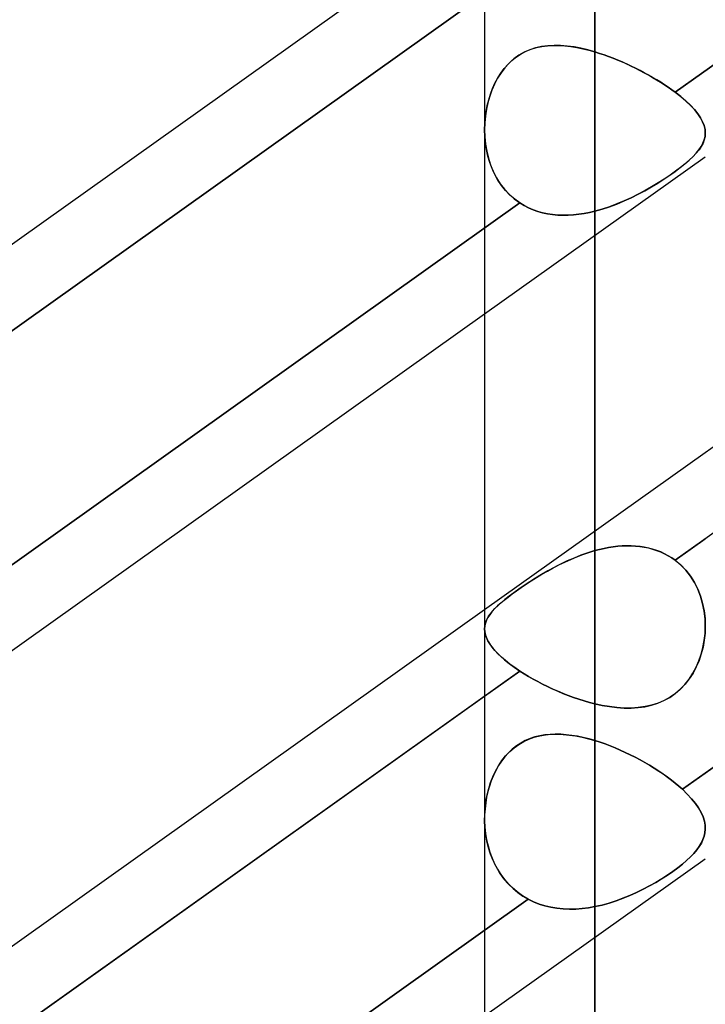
# Model space of a CAD drawing. Header units: millimetres. Extents: x -120 to 100, y -270 to 270.
# Tile 30 of 79: x -43.74 to -37.48, y -74.35 to -65.35. Entities that reach past the tile are written whole.
import ezdxf

# ---------------------------------------------------------------- set-up
doc = ezdxf.new("R2010")
doc.units = ezdxf.units.MM
doc.layers.add('MAIN-1', color=7, linetype='Continuous')
doc.layers.add('MAIN-2', color=7, linetype='Continuous')

msp = doc.modelspace()

# ---------------------------------------------------------------- linework, layer by layer
at = {"layer": 'MAIN-1'}
for p, q in [((-38.4888, 0), (-38.4888, -146.0908)), ((-39.4963, 0), (-39.4963, -145.38)), ((-29.4963, -63.6203), (-37.4813, -69.3089)), ((-39.4963, -64.3327), (-47.4813, -70.0213)), ((-47.4813, -70.8082), (-39.4963, -65.1196)), ((-39.4963, -68.0438), (-46.9775, -73.3735)), ((-39.4963, -70.7444), (-46.9775, -76.0741)), ((-46.9775, -76.861), (-39.4963, -71.5313))]:
    msp.add_line(p, q, dxfattribs=at)
at = {"layer": 'MAIN-2'}
for p, q in [((-38.4888, 0), (-38.4888, -144.7098)), ((-38.4888, -146.0908), (-38.4888, 0)), ((-38.4888, -144.7098), (-38.4888, 0)), ((-29.172, -59.9018), (-37.7557, -66.0169)), ((-37.7557, -66.0169), (-29.172, -59.9018)), ((-29.172, -64.1762), (-37.7557, -70.2913)), ((-39.099, -64.8366), (-47.6983, -70.9629)), ((-39.084, -65.6288), (-39.135, -65.6514)), ((-39.1175, -65.6429), (-39.0708, -65.624)), ((-39.031, -65.6116), (-39.084, -65.6288)), ((-39.0708, -65.624), (-39.0225, -65.6094)), ((-38.9763, -65.5994), (-39.031, -65.6116)), ((-39.0225, -65.6094), (-38.9728, -65.5988)), ((-38.92, -65.592), (-38.9763, -65.5994)), ((-38.9728, -65.5988), (-38.9219, -65.5921)), ((-38.9219, -65.5921), (-38.8698, -65.5891)), ((-38.8621, -65.5889), (-38.92, -65.592)), ((-38.8698, -65.5891), (-38.8169, -65.5893)), ((-38.8026, -65.59), (-38.8621, -65.5889)), ((-38.8169, -65.5893), (-38.7633, -65.5928)), ((-38.7419, -65.5949), (-38.8026, -65.59)), ((-38.7633, -65.5928), (-38.7091, -65.599)), ((-38.6799, -65.6035), (-38.7419, -65.5949)), ((-38.7091, -65.599), (-38.6544, -65.608)), ((-38.6169, -65.6155), (-38.6799, -65.6035)), ((-38.6544, -65.608), (-38.5995, -65.6193)), ((-38.5531, -65.6306), (-38.6169, -65.6155)), ((-38.5995, -65.6193), (-38.5443, -65.6329)), ((-38.4888, -65.6486), (-38.5531, -65.6306)), ((-38.5443, -65.6329), (-38.4888, -65.6486)), ((-39.2819, -65.7605), (-39.2449, -65.7253)), ((-39.2296, -65.7126), (-39.2719, -65.7504)), ((-39.2449, -65.7253), (-39.2052, -65.6939)), ((-39.1839, -65.6794), (-39.2296, -65.7126)), ((-39.2052, -65.6939), (-39.1626, -65.6663)), ((-39.135, -65.6514), (-39.1839, -65.6794)), ((-39.1626, -65.6663), (-39.1175, -65.6429)), ((-38.4888, -70.203), (-38.4888, -65.6486)), ((-38.4888, -65.6486), (-38.4888, -70.203)), ((-38.4888, -65.6486), (-38.4472, -65.6615)), ((-38.4471, -65.6615), (-38.4888, -65.6486)), ((-38.4472, -65.6615), (-38.4056, -65.6754)), ((-38.4054, -65.6755), (-38.4471, -65.6615)), ((-38.4056, -65.6754), (-38.3639, -65.6904)), ((-38.3638, -65.6905), (-38.4054, -65.6755)), ((-38.3639, -65.6904), (-38.3224, -65.7062)), ((-38.3222, -65.7064), (-38.3638, -65.6905)), ((-38.3224, -65.7062), (-38.2809, -65.723)), ((-38.2807, -65.7231), (-38.3222, -65.7064)), ((-38.2809, -65.723), (-38.2397, -65.7405)), ((-38.2394, -65.7406), (-38.2807, -65.7231)), ((-39.3475, -65.8414), (-39.3161, -65.7993)), ((-39.3106, -65.7926), (-39.3459, -65.839)), ((-39.3161, -65.7993), (-39.2819, -65.7605)), ((-39.2719, -65.7504), (-39.3106, -65.7926)), ((-38.2397, -65.7405), (-38.1986, -65.7588)), ((-38.1983, -65.7589), (-38.2394, -65.7406)), ((-38.1986, -65.7588), (-38.1579, -65.7778)), ((-38.1575, -65.7779), (-38.1983, -65.7589)), ((-38.1579, -65.7778), (-38.1176, -65.7973)), ((-38.1172, -65.7975), (-38.1575, -65.7779)), ((-38.1176, -65.7973), (-38.0778, -65.8175)), ((-38.0774, -65.8177), (-38.1172, -65.7975)), ((-38.0778, -65.8175), (-38.0387, -65.8382)), ((-38.0382, -65.8384), (-38.0774, -65.8177)), ((-39.3775, -65.889), (-39.4053, -65.9419)), ((-39.4013, -65.9337), (-39.376, -65.8864)), ((-39.3459, -65.839), (-39.3775, -65.889)), ((-39.376, -65.8864), (-39.3475, -65.8414)), ((-38.0387, -65.8382), (-38.0002, -65.8593)), ((-37.9997, -65.8596), (-38.0382, -65.8384)), ((-38.0002, -65.8593), (-37.9623, -65.8809)), ((-37.9619, -65.8812), (-37.9997, -65.8596)), ((-37.9623, -65.8809), (-37.9253, -65.903)), ((-37.9249, -65.9032), (-37.9619, -65.8812)), ((-37.9253, -65.903), (-37.8891, -65.9254)), ((-37.8887, -65.9256), (-37.9249, -65.9032)), ((-39.4293, -65.9971), (-39.4496, -66.0541)), ((-39.4428, -66.0336), (-39.4236, -65.9829)), ((-39.4053, -65.9419), (-39.4293, -65.9971)), ((-39.4236, -65.9829), (-39.4013, -65.9337)), ((-37.8891, -65.9254), (-37.8538, -65.9481)), ((-37.8535, -65.9483), (-37.8887, -65.9256)), ((-37.8538, -65.9481), (-37.8197, -65.971)), ((-37.8195, -65.9711), (-37.8535, -65.9483)), ((-37.8197, -65.971), (-37.787, -65.9939)), ((-37.7869, -65.994), (-37.8195, -65.9711)), ((-37.787, -65.9939), (-37.7557, -66.0169)), ((-37.7557, -66.0169), (-37.7869, -65.994)), ((-39.4723, -66.1385), (-39.459, -66.0856)), ((-39.4496, -66.0541), (-39.4661, -66.1124)), ((-39.459, -66.0856), (-39.4428, -66.0336)), ((-37.7046, -66.0569), (-37.7557, -66.0169)), ((-37.7557, -66.0169), (-37.7048, -66.0567)), ((-37.7048, -66.0567), (-37.6584, -66.0965)), ((-37.658, -66.0968), (-37.7046, -66.0569)), ((-39.4791, -66.1721), (-39.4885, -66.2333)), ((-39.4826, -66.1922), (-39.4723, -66.1385)), ((-39.4661, -66.1124), (-39.4791, -66.1721)), ((-37.6584, -66.0965), (-37.6168, -66.136)), ((-37.6164, -66.1364), (-37.658, -66.0968)), ((-37.6168, -66.136), (-37.5807, -66.1746)), ((-37.5803, -66.1751), (-37.6164, -66.1364)), ((-37.5807, -66.1746), (-37.5501, -66.2125)), ((-37.5497, -66.213), (-37.5803, -66.1751)), ((-39.4947, -66.3025), (-39.4901, -66.247)), ((-39.4885, -66.2333), (-39.4943, -66.2956)), ((-39.4901, -66.247), (-39.4826, -66.1922)), ((-29.0868, -66.2528), (-37.6905, -72.3821)), ((-37.6905, -72.3821), (-29.0868, -66.2528)), ((-37.5501, -66.2125), (-37.5251, -66.2496)), ((-37.5248, -66.2501), (-37.5497, -66.213)), ((-37.5251, -66.2496), (-37.5057, -66.2859)), ((-37.5055, -66.2864), (-37.5248, -66.2501)), ((-39.4943, -66.2956), (-39.4963, -66.3586)), ((-39.4963, -66.3586), (-39.4947, -66.3025)), ((-37.5057, -66.2859), (-37.4919, -66.3214)), ((-37.4917, -66.3219), (-37.5055, -66.2864)), ((-37.4919, -66.3214), (-37.4838, -66.3561)), ((-37.4837, -66.3566), (-37.4917, -66.3219)), ((-37.4838, -66.3561), (-37.4813, -66.3903)), ((-37.4813, -66.3907), (-37.4837, -66.3566)), ((-39.4963, -66.3586), (-39.4942, -66.4243)), ((-39.4945, -66.4193), (-39.4963, -66.3586)), ((-39.489, -66.48), (-39.4945, -66.4193)), ((-39.4942, -66.4243), (-39.4877, -66.49)), ((-37.491, -66.4514), (-37.4839, -66.4212)), ((-37.4838, -66.4206), (-37.4908, -66.4506)), ((-37.4839, -66.4212), (-37.4813, -66.3907)), ((-37.4813, -66.3903), (-37.4838, -66.4206)), ((-39.4797, -66.5403), (-39.489, -66.48)), ((-39.4877, -66.49), (-39.4768, -66.5551)), ((-37.5395, -66.5424), (-37.5188, -66.5118)), ((-37.5182, -66.5108), (-37.5387, -66.5413)), ((-37.5188, -66.5118), (-37.5027, -66.4815)), ((-37.5022, -66.4806), (-37.5182, -66.5108)), ((-37.5027, -66.4815), (-37.491, -66.4514)), ((-37.4908, -66.4506), (-37.5022, -66.4806)), ((-37.4813, -66.6083), (-39.4963, -68.0438)), ((-39.4665, -66.5996), (-39.4797, -66.5403)), ((-39.4768, -66.5551), (-39.4614, -66.6189)), ((-39.4495, -66.6576), (-39.4665, -66.5996)), ((-39.4614, -66.6189), (-39.4414, -66.6809)), ((-37.6287, -66.6379), (-37.5945, -66.6053)), ((-37.5932, -66.604), (-37.6272, -66.6365)), ((-37.5945, -66.6053), (-37.5647, -66.5735)), ((-37.5637, -66.5723), (-37.5932, -66.604)), ((-37.5647, -66.5735), (-37.5395, -66.5424)), ((-37.5387, -66.5413), (-37.5637, -66.5723)), ((-39.4285, -66.7137), (-39.4495, -66.6576)), ((-39.4414, -66.6809), (-39.4168, -66.7406)), ((-39.4036, -66.7678), (-39.4285, -66.7137)), ((-37.7557, -66.7398), (-37.7094, -66.7051)), ((-37.7075, -66.7037), (-37.7536, -66.7383)), ((-37.7094, -66.7051), (-37.6671, -66.6712)), ((-37.6654, -66.6698), (-37.7075, -66.7037)), ((-37.6671, -66.6712), (-37.6287, -66.6379)), ((-37.6272, -66.6365), (-37.6654, -66.6698)), ((-39.4168, -66.7406), (-39.3875, -66.7979)), ((-39.3747, -66.8195), (-39.4036, -66.7678)), ((-39.3875, -66.7979), (-39.3535, -66.8521)), ((-37.8593, -66.8111), (-37.8059, -66.7753)), ((-37.8035, -66.7737), (-37.857, -66.8096)), ((-37.8059, -66.7753), (-37.7557, -66.7398)), ((-37.7536, -66.7383), (-37.8035, -66.7737)), ((-39.3419, -66.8684), (-39.3747, -66.8195)), ((-39.3535, -66.8521), (-39.315, -66.9026)), ((-39.3053, -66.9139), (-39.3419, -66.8684)), ((-38.0334, -66.9157), (-37.9733, -66.8816)), ((-37.9713, -66.8804), (-38.0316, -66.9147)), ((-37.9733, -66.8816), (-37.9152, -66.8466)), ((-37.913, -66.8452), (-37.9713, -66.8804)), ((-37.9152, -66.8466), (-37.8593, -66.8111)), ((-37.857, -66.8096), (-37.913, -66.8452)), ((-39.315, -66.9026), (-39.2723, -66.9489)), ((-39.2653, -66.9558), (-39.3053, -66.9139)), ((-39.2723, -66.9489), (-39.2256, -66.9907)), ((-39.2217, -66.9938), (-39.2653, -66.9558)), ((-38.2232, -67.0099), (-38.1587, -66.9803)), ((-38.1575, -66.9797), (-38.2223, -67.0095)), ((-38.1587, -66.9803), (-38.0953, -66.9487)), ((-38.0939, -66.948), (-38.1575, -66.9797)), ((-38.0953, -66.9487), (-38.0334, -66.9157)), ((-38.0316, -66.9147), (-38.0939, -66.948)), ((-39.1748, -67.0278), (-47.7579, -73.1425)), ((-47.7579, -73.1425), (-39.1748, -67.0278)), ((-39.2256, -66.9907), (-39.1748, -67.0278)), ((-39.1748, -67.0278), (-39.2217, -66.9938)), ((-39.1748, -67.0278), (-39.1361, -67.0514)), ((-39.1359, -67.0515), (-39.1748, -67.0278)), ((-39.1361, -67.0514), (-39.0957, -67.0722)), ((-39.0955, -67.0723), (-39.1359, -67.0515)), ((-39.0957, -67.0722), (-39.054, -67.0901)), ((-39.0538, -67.0902), (-39.0955, -67.0723)), ((-38.4217, -67.0843), (-38.3549, -67.0622)), ((-38.3544, -67.0621), (-38.4214, -67.0842)), ((-38.3549, -67.0622), (-38.2887, -67.0374)), ((-38.288, -67.0371), (-38.3544, -67.0621)), ((-38.2887, -67.0374), (-38.2232, -67.0099)), ((-38.2223, -67.0095), (-38.288, -67.0371)), ((-39.054, -67.0901), (-39.011, -67.1053)), ((-39.0108, -67.1054), (-39.0538, -67.0902)), ((-39.011, -67.1053), (-38.9669, -67.1178)), ((-38.9666, -67.1179), (-39.0108, -67.1054)), ((-38.9669, -67.1178), (-38.9216, -67.1275)), ((-38.9212, -67.1276), (-38.9666, -67.1179)), ((-38.9216, -67.1275), (-38.8753, -67.1345)), ((-38.8749, -67.1346), (-38.9212, -67.1276)), ((-38.8753, -67.1345), (-38.8282, -67.1389)), ((-38.8278, -67.139), (-38.8749, -67.1346)), ((-38.8282, -67.1389), (-38.7805, -67.1407)), ((-38.7801, -67.1407), (-38.8278, -67.139)), ((-38.7805, -67.1407), (-38.7324, -67.1401)), ((-38.732, -67.14), (-38.7801, -67.1407)), ((-38.7324, -67.1401), (-38.684, -67.137)), ((-38.6837, -67.137), (-38.732, -67.14)), ((-38.684, -67.137), (-38.6353, -67.1317)), ((-38.6351, -67.1316), (-38.6837, -67.137)), ((-38.6353, -67.1317), (-38.5865, -67.1242)), ((-38.5863, -67.1241), (-38.6351, -67.1316)), ((-38.5865, -67.1242), (-38.5376, -67.1146)), ((-38.5375, -67.1146), (-38.5863, -67.1241)), ((-38.5376, -67.1146), (-38.4888, -67.1031)), ((-38.4888, -67.1031), (-38.5375, -67.1146)), ((-38.4214, -67.0842), (-38.4888, -67.1031)), ((-38.4888, -67.1031), (-38.4217, -67.0843)), ((-38.4888, -67.1031), (-38.4888, -71.6015)), ((-38.4888, -71.6015), (-38.4888, -67.1031)), ((-37.4813, -69.3089), (-39.4963, -70.7444)), ((-37.7557, -70.2913), (-37.4813, -70.0958)), ((-38.5531, -70.2226), (-38.6169, -70.2451)), ((-38.5995, -70.2386), (-38.5443, -70.2197)), ((-38.4888, -70.203), (-38.5531, -70.2226)), ((-38.5443, -70.2197), (-38.4888, -70.203)), ((-38.4471, -70.192), (-38.4888, -70.203)), ((-38.4888, -70.203), (-38.4472, -70.1921)), ((-38.4472, -70.1921), (-38.4056, -70.1825)), ((-38.4054, -70.1825), (-38.4471, -70.192)), ((-38.4056, -70.1825), (-38.3639, -70.1745)), ((-38.3638, -70.1744), (-38.4054, -70.1825)), ((-38.3639, -70.1745), (-38.3224, -70.1679)), ((-38.3222, -70.1679), (-38.3638, -70.1744)), ((-38.3224, -70.1679), (-38.2809, -70.163)), ((-38.2807, -70.163), (-38.3222, -70.1679)), ((-38.2809, -70.163), (-38.2397, -70.1597)), ((-38.2394, -70.1597), (-38.2807, -70.163)), ((-38.2397, -70.1597), (-38.1986, -70.1582)), ((-38.1983, -70.1582), (-38.2394, -70.1597)), ((-38.1986, -70.1582), (-38.1579, -70.1585)), ((-38.1575, -70.1585), (-38.1983, -70.1582)), ((-38.1579, -70.1585), (-38.1176, -70.1607)), ((-38.1172, -70.1607), (-38.1575, -70.1585)), ((-38.1176, -70.1607), (-38.0778, -70.1648)), ((-38.0774, -70.1648), (-38.1172, -70.1607)), ((-38.0778, -70.1648), (-38.0387, -70.1707)), ((-38.0382, -70.1708), (-38.0774, -70.1648)), ((-38.0387, -70.1707), (-38.0002, -70.1787)), ((-37.9997, -70.1788), (-38.0382, -70.1708)), ((-38.0002, -70.1787), (-37.9623, -70.1887)), ((-37.9619, -70.1888), (-37.9997, -70.1788)), ((-37.9623, -70.1887), (-37.9253, -70.2007)), ((-37.9249, -70.2008), (-37.9619, -70.1888)), ((-37.9253, -70.2007), (-37.8891, -70.2148)), ((-37.8887, -70.2149), (-37.9249, -70.2008)), ((-37.8891, -70.2148), (-37.8538, -70.231)), ((-37.8535, -70.2311), (-37.8887, -70.2149)), ((-38.817, -70.3335), (-38.7633, -70.3073)), ((-38.7419, -70.2973), (-38.8026, -70.3263)), ((-38.7633, -70.3073), (-38.7091, -70.2826)), ((-38.6799, -70.2701), (-38.7419, -70.2973)), ((-38.7091, -70.2826), (-38.6545, -70.2597)), ((-38.6169, -70.2451), (-38.6799, -70.2701)), ((-38.6545, -70.2597), (-38.5995, -70.2386)), ((-37.8538, -70.231), (-37.8197, -70.2492)), ((-37.8195, -70.2493), (-37.8535, -70.2311)), ((-37.8197, -70.2492), (-37.787, -70.2693)), ((-37.7869, -70.2694), (-37.8195, -70.2493)), ((-37.787, -70.2693), (-37.7557, -70.2913)), ((-37.7557, -70.2913), (-37.7869, -70.2694)), ((-37.7557, -70.2913), (-37.7048, -70.334)), ((-37.7046, -70.3342), (-37.7557, -70.2913)), ((-38.92, -70.3884), (-38.9763, -70.4209)), ((-38.973, -70.4189), (-38.922, -70.3895)), ((-38.922, -70.3895), (-38.8699, -70.361)), ((-38.8621, -70.3568), (-38.92, -70.3884)), ((-38.8699, -70.361), (-38.817, -70.3335)), ((-38.8026, -70.3263), (-38.8621, -70.3568)), ((-37.7048, -70.334), (-37.6584, -70.382)), ((-37.658, -70.3825), (-37.7046, -70.3342)), ((-37.6584, -70.382), (-37.6168, -70.4352)), ((-37.6164, -70.4358), (-37.658, -70.3825)), ((-39.084, -70.4875), (-39.135, -70.5212)), ((-39.1177, -70.5096), (-39.071, -70.4792)), ((-39.031, -70.454), (-39.084, -70.4875)), ((-39.071, -70.4792), (-39.0227, -70.4489)), ((-38.9763, -70.4209), (-39.031, -70.454)), ((-39.0227, -70.4489), (-38.973, -70.4189)), ((-37.6168, -70.4352), (-37.5807, -70.4925)), ((-37.5803, -70.4933), (-37.6164, -70.4358)), ((-37.5807, -70.4925), (-37.5501, -70.5535)), ((-39.2451, -70.5987), (-39.2053, -70.5698)), ((-39.1839, -70.5547), (-39.2296, -70.5874)), ((-39.2053, -70.5698), (-39.1628, -70.5401)), ((-39.135, -70.5212), (-39.1839, -70.5547)), ((-39.1628, -70.5401), (-39.1177, -70.5096)), ((-37.5497, -70.5543), (-37.5803, -70.4933)), ((-37.5501, -70.5535), (-37.5251, -70.6176)), ((-37.5248, -70.6185), (-37.5497, -70.5543)), ((-39.3477, -70.6806), (-39.3163, -70.6541)), ((-39.3106, -70.6494), (-39.3459, -70.679)), ((-39.3163, -70.6541), (-39.282, -70.6268)), ((-39.2719, -70.6189), (-39.3106, -70.6494)), ((-39.282, -70.6268), (-39.2451, -70.5987)), ((-39.2296, -70.5874), (-39.2719, -70.6189)), ((-37.5251, -70.6176), (-37.5057, -70.6843)), ((-37.5055, -70.6853), (-37.5248, -70.6185)), ((-39.4293, -70.762), (-39.4496, -70.7881)), ((-39.4429, -70.779), (-39.4237, -70.7554)), ((-39.4053, -70.7352), (-39.4293, -70.762)), ((-39.4237, -70.7554), (-39.4015, -70.7312)), ((-39.3775, -70.7076), (-39.4053, -70.7352)), ((-39.4015, -70.7312), (-39.3761, -70.7063)), ((-39.3459, -70.679), (-39.3775, -70.7076)), ((-39.3761, -70.7063), (-39.3477, -70.6806)), ((-37.5057, -70.6843), (-37.4919, -70.7531)), ((-37.4917, -70.7541), (-37.5055, -70.6853)), ((-37.4919, -70.7531), (-37.4838, -70.8232)), ((-37.4837, -70.8242), (-37.4917, -70.7541)), ((-39.4902, -70.8708), (-39.4827, -70.8478)), ((-39.4791, -70.8392), (-39.4885, -70.8649)), ((-39.4827, -70.8478), (-39.4723, -70.8251)), ((-39.4661, -70.8137), (-39.4791, -70.8392)), ((-39.4723, -70.8251), (-39.4591, -70.8022)), ((-39.4496, -70.7881), (-39.4661, -70.8137)), ((-39.4591, -70.8022), (-39.4429, -70.779)), ((-37.4838, -70.8232), (-37.4813, -70.8941)), ((-37.4813, -70.895), (-37.4837, -70.8242)), ((-39.4943, -70.891), (-39.4963, -70.9175)), ((-39.4963, -70.9177), (-39.4947, -70.8941)), ((-39.4963, -70.9175), (-39.4942, -70.9456)), ((-39.4944, -70.9436), (-39.4963, -70.9177)), ((-39.4947, -70.8941), (-39.4902, -70.8708)), ((-39.4885, -70.8649), (-39.4943, -70.891)), ((-37.4839, -70.9593), (-37.4813, -70.895)), ((-37.4813, -70.8941), (-37.4838, -70.9579)), ((-39.4889, -70.9702), (-39.4944, -70.9436)), ((-39.4942, -70.9456), (-39.4877, -70.9745)), ((-39.4796, -70.9975), (-39.4889, -70.9702)), ((-39.4877, -70.9745), (-39.4768, -71.0042)), ((-39.4665, -71.0255), (-39.4796, -70.9975)), ((-39.4768, -71.0042), (-39.4614, -71.0347)), ((-39.4494, -71.0541), (-39.4665, -71.0255)), ((-37.5027, -71.0863), (-37.491, -71.0231)), ((-37.4908, -71.0215), (-37.5022, -71.0844)), ((-37.491, -71.0231), (-37.4839, -70.9593)), ((-37.4838, -70.9579), (-37.4908, -71.0215)), ((-39.4614, -71.0347), (-39.4414, -71.0659)), ((-39.4284, -71.0834), (-39.4494, -71.0541)), ((-39.4414, -71.0659), (-39.4168, -71.098)), ((-39.4035, -71.1133), (-39.4284, -71.0834)), ((-39.4168, -71.098), (-39.3875, -71.1308)), ((-39.3746, -71.1439), (-39.4035, -71.1133)), ((-37.5188, -71.1483), (-37.5027, -71.0863)), ((-37.5022, -71.0844), (-37.5182, -71.1463)), ((-39.3875, -71.1308), (-39.3535, -71.1644)), ((-39.3418, -71.1751), (-39.3746, -71.1439)), ((-39.3535, -71.1644), (-39.315, -71.1986)), ((-39.3053, -71.2067), (-39.3418, -71.1751)), ((-39.315, -71.1986), (-39.2723, -71.233)), ((-39.2652, -71.2384), (-39.3053, -71.2067)), ((-37.5647, -71.2671), (-37.5395, -71.2087)), ((-37.5387, -71.2066), (-37.5637, -71.265)), ((-37.5395, -71.2087), (-37.5188, -71.1483)), ((-37.5182, -71.1463), (-37.5387, -71.2066)), ((-39.1748, -71.3023), (-47.7579, -77.417)), ((-39.4963, -71.5313), (-39.1748, -71.3023)), ((-39.2723, -71.233), (-39.2256, -71.2676)), ((-39.2217, -71.2703), (-39.2652, -71.2384)), ((-39.2256, -71.2676), (-39.1748, -71.3023)), ((-39.1748, -71.3023), (-39.2217, -71.2703)), ((-39.1359, -71.3272), (-39.1748, -71.3023)), ((-39.1748, -71.3023), (-39.1361, -71.3271)), ((-37.5945, -71.3229), (-37.5647, -71.2671)), ((-37.5637, -71.265), (-37.5932, -71.3208)), ((-39.1361, -71.3271), (-39.0957, -71.3516)), ((-39.0955, -71.3517), (-39.1359, -71.3272)), ((-39.0957, -71.3516), (-39.054, -71.3757)), ((-39.0538, -71.3758), (-39.0955, -71.3517)), ((-39.054, -71.3757), (-39.011, -71.3992)), ((-39.0108, -71.3994), (-39.0538, -71.3758)), ((-37.6671, -71.4243), (-37.6287, -71.3756)), ((-37.6272, -71.3736), (-37.6654, -71.4223)), ((-37.6287, -71.3756), (-37.5945, -71.3229)), ((-37.5932, -71.3208), (-37.6272, -71.3736)), ((-39.011, -71.3992), (-38.9669, -71.4222)), ((-38.9666, -71.4224), (-39.0108, -71.3994)), ((-38.9669, -71.4222), (-38.9216, -71.4446)), ((-38.9212, -71.4447), (-38.9666, -71.4224)), ((-38.9216, -71.4446), (-38.8753, -71.4662)), ((-38.8749, -71.4664), (-38.9212, -71.4447)), ((-38.8753, -71.4662), (-38.8282, -71.4871)), ((-38.8278, -71.4873), (-38.8749, -71.4664)), ((-37.7557, -71.5081), (-37.7094, -71.4685)), ((-37.7075, -71.4667), (-37.7536, -71.5065)), ((-37.7094, -71.4685), (-37.6671, -71.4243)), ((-37.6654, -71.4223), (-37.7075, -71.4667)), ((-38.8282, -71.4871), (-38.7805, -71.507)), ((-38.7801, -71.5071), (-38.8278, -71.4873)), ((-38.7805, -71.507), (-38.7324, -71.5258)), ((-38.732, -71.5259), (-38.7801, -71.5071)), ((-38.7324, -71.5258), (-38.684, -71.5435)), ((-38.6837, -71.5436), (-38.732, -71.5259)), ((-38.684, -71.5435), (-38.6353, -71.56)), ((-38.6351, -71.5601), (-38.6837, -71.5436)), ((-38.6353, -71.56), (-38.5865, -71.5752)), ((-38.5863, -71.5753), (-38.6351, -71.5601)), ((-37.9152, -71.5961), (-37.8593, -71.5723)), ((-37.857, -71.5711), (-37.913, -71.5953)), ((-37.8593, -71.5723), (-37.8059, -71.5429)), ((-37.8035, -71.5414), (-37.857, -71.5711)), ((-37.8059, -71.5429), (-37.7557, -71.5081)), ((-37.7536, -71.5065), (-37.8035, -71.5414)), ((-38.5865, -71.5752), (-38.5376, -71.5891)), ((-38.5375, -71.5891), (-38.5863, -71.5753)), ((-38.5376, -71.5891), (-38.4888, -71.6015)), ((-38.4888, -71.6015), (-38.5375, -71.5891)), ((-38.4214, -71.6161), (-38.4888, -71.6015)), ((-38.4888, -71.6015), (-38.4217, -71.6161)), ((-38.4217, -71.6161), (-38.355, -71.6275)), ((-38.3544, -71.6276), (-38.4214, -71.6161)), ((-38.355, -71.6275), (-38.2887, -71.6356)), ((-38.288, -71.6356), (-38.3544, -71.6276)), ((-38.2887, -71.6356), (-38.2232, -71.6399)), ((-38.2223, -71.6399), (-38.288, -71.6356)), ((-38.2232, -71.6399), (-38.1587, -71.6403)), ((-38.1575, -71.6402), (-38.2223, -71.6399)), ((-38.1587, -71.6403), (-38.0953, -71.6364)), ((-38.0939, -71.6362), (-38.1575, -71.6402)), ((-38.0953, -71.6364), (-38.0334, -71.6279)), ((-38.0317, -71.6276), (-38.0939, -71.6362)), ((-38.0334, -71.6279), (-37.9733, -71.6145)), ((-37.9713, -71.614), (-38.0317, -71.6276)), ((-37.9733, -71.6145), (-37.9152, -71.5961)), ((-37.913, -71.5953), (-37.9713, -71.614)), ((-39.1393, -71.9452), (-39.0916, -71.9233)), ((-39.0817, -71.9194), (-39.1247, -71.9379)), ((-39.0916, -71.9233), (-39.0425, -71.9061)), ((-39.0375, -71.9046), (-39.0817, -71.9194)), ((-39.0425, -71.9061), (-38.992, -71.8933)), ((-38.9922, -71.8933), (-39.0375, -71.9046)), ((-38.9459, -71.8854), (-38.9922, -71.8933)), ((-38.992, -71.8933), (-38.9404, -71.8847)), ((-38.8987, -71.8806), (-38.9459, -71.8854)), ((-38.9404, -71.8847), (-38.8877, -71.88)), ((-38.8505, -71.8788), (-38.8987, -71.8806)), ((-38.8877, -71.88), (-38.8337, -71.8788)), ((-38.8012, -71.8798), (-38.8505, -71.8788)), ((-38.8337, -71.8788), (-38.7785, -71.8811)), ((-38.751, -71.8834), (-38.8012, -71.8798)), ((-38.7785, -71.8811), (-38.7222, -71.8866)), ((-38.6999, -71.8896), (-38.751, -71.8834)), ((-38.7222, -71.8866), (-38.665, -71.8952)), ((-38.648, -71.8983), (-38.6999, -71.8896)), ((-38.665, -71.8952), (-38.6069, -71.9068)), ((-38.5954, -71.9093), (-38.648, -71.8983)), ((-38.6069, -71.9068), (-38.5481, -71.921)), ((-38.5423, -71.9225), (-38.5954, -71.9093)), ((-38.5481, -71.921), (-38.4888, -71.9378)), ((-38.4888, -71.9378), (-38.5423, -71.9225)), ((-39.2435, -72.0159), (-39.2785, -72.0488)), ((-39.2671, -72.0375), (-39.2273, -72.0025)), ((-39.2061, -71.9864), (-39.2435, -72.0159)), ((-39.2273, -72.0025), (-39.1847, -71.9717)), ((-39.1663, -71.9602), (-39.2061, -71.9864)), ((-39.1847, -71.9717), (-39.1393, -71.9452)), ((-39.1247, -71.9379), (-39.1663, -71.9602)), ((-38.4888, -71.9378), (-38.4888, -96.1155)), ((-38.4888, -71.9378), (-38.4426, -71.9524)), ((-38.4426, -71.9525), (-38.4888, -71.9378)), ((-38.4426, -71.9524), (-38.3963, -71.9684)), ((-38.3964, -71.9685), (-38.4426, -71.9525)), ((-38.3501, -71.9858), (-38.3964, -71.9685)), ((-38.3963, -71.9684), (-38.35, -71.9857)), ((-38.3039, -72.0043), (-38.3501, -71.9858)), ((-38.35, -71.9857), (-38.3038, -72.0043)), ((-38.2578, -72.024), (-38.3039, -72.0043)), ((-38.3038, -72.0043), (-38.2577, -72.024)), ((-39.3111, -72.0849), (-39.3414, -72.1241)), ((-39.3384, -72.12), (-39.3042, -72.0768)), ((-39.2785, -72.0488), (-39.3111, -72.0849)), ((-39.3042, -72.0768), (-39.2671, -72.0375)), ((-38.2119, -72.0448), (-38.2578, -72.024)), ((-38.2577, -72.024), (-38.2119, -72.0448)), ((-38.2119, -72.0448), (-38.1663, -72.0667)), ((-38.1664, -72.0667), (-38.2119, -72.0448)), ((-38.1212, -72.0895), (-38.1664, -72.0667)), ((-38.1663, -72.0667), (-38.1211, -72.0895)), ((-38.0766, -72.1132), (-38.1212, -72.0895)), ((-38.1211, -72.0895), (-38.0766, -72.1132)), ((-39.3968, -72.2158), (-39.3694, -72.1666)), ((-39.3691, -72.1661), (-39.394, -72.2103)), ((-39.3694, -72.1666), (-39.3384, -72.12)), ((-39.3414, -72.1241), (-39.3691, -72.1661)), ((-38.0766, -72.1132), (-38.0328, -72.1376)), ((-38.0327, -72.1377), (-38.0766, -72.1132)), ((-38.0328, -72.1376), (-37.9898, -72.1628)), ((-37.9897, -72.1629), (-38.0327, -72.1377)), ((-37.9898, -72.1628), (-37.9477, -72.1888)), ((-37.9476, -72.1888), (-37.9897, -72.1629)), ((-37.9477, -72.1888), (-37.9066, -72.2153)), ((-37.9064, -72.2154), (-37.9476, -72.1888)), ((-39.4416, -72.3208), (-39.4209, -72.2674)), ((-39.4162, -72.2564), (-39.4356, -72.3041)), ((-39.4209, -72.2674), (-39.3968, -72.2158)), ((-39.394, -72.2103), (-39.4162, -72.2564)), ((-37.9066, -72.2153), (-37.8666, -72.2424)), ((-37.8664, -72.2426), (-37.9064, -72.2154)), ((-37.8666, -72.2424), (-37.8279, -72.2701)), ((-37.8277, -72.2702), (-37.8664, -72.2426)), ((-37.8279, -72.2701), (-37.7908, -72.2979)), ((-37.7907, -72.298), (-37.8277, -72.2702)), ((-39.4729, -72.4319), (-39.4589, -72.3757)), ((-39.4522, -72.3531), (-39.4662, -72.4031)), ((-39.4589, -72.3757), (-39.4416, -72.3208)), ((-39.4356, -72.3041), (-39.4522, -72.3531)), ((-37.7908, -72.2979), (-37.7555, -72.3259)), ((-37.7555, -72.3259), (-37.7907, -72.298)), ((-37.7555, -72.3259), (-37.7221, -72.354)), ((-37.7221, -72.354), (-37.7555, -72.3259)), ((-37.7221, -72.354), (-37.6905, -72.3821)), ((-37.6905, -72.3821), (-37.7221, -72.354)), ((-39.4776, -72.4543), (-39.4863, -72.5067)), ((-39.4837, -72.4895), (-39.4729, -72.4319)), ((-39.4662, -72.4031), (-39.4776, -72.4543)), ((-37.6457, -72.4255), (-37.6905, -72.3821)), ((-37.6905, -72.3821), (-37.6458, -72.4254)), ((-37.6458, -72.4254), (-37.606, -72.4685)), ((-37.6059, -72.4686), (-37.6457, -72.4255)), ((-37.606, -72.4685), (-37.5718, -72.5108)), ((-37.5717, -72.5109), (-37.6059, -72.4686)), ((-39.4924, -72.5601), (-39.4956, -72.6142)), ((-39.4954, -72.6083), (-39.4913, -72.5484)), ((-39.4863, -72.5067), (-39.4924, -72.5601)), ((-39.4913, -72.5484), (-39.4837, -72.4895)), ((-37.5718, -72.5108), (-37.543, -72.5523)), ((-37.543, -72.5524), (-37.5717, -72.5109)), ((-37.543, -72.5523), (-37.5197, -72.593)), ((-37.5197, -72.593), (-37.543, -72.5524)), ((-39.4961, -72.6689), (-39.4954, -72.6083)), ((-39.4956, -72.6142), (-39.4961, -72.6689)), ((-37.5019, -72.6329), (-37.5197, -72.593)), ((-37.5197, -72.593), (-37.502, -72.6328)), ((-37.502, -72.6328), (-37.4897, -72.6718)), ((-37.4897, -72.6718), (-37.5019, -72.6329)), ((-39.4961, -72.6689), (-39.4933, -72.7271)), ((-39.493, -72.7311), (-39.4961, -72.6689)), ((-39.4933, -72.7271), (-39.4872, -72.7853)), ((-39.4861, -72.7934), (-39.493, -72.7311)), ((-37.4828, -72.71), (-37.4897, -72.6718)), ((-37.4897, -72.6718), (-37.4828, -72.7099)), ((-37.4828, -72.7099), (-37.4814, -72.7473)), ((-37.4814, -72.7474), (-37.4828, -72.71)), ((-39.4872, -72.7853), (-39.4776, -72.8431)), ((-39.4752, -72.8552), (-39.4861, -72.7934)), ((-37.5025, -72.8422), (-37.4915, -72.8109)), ((-37.4915, -72.8107), (-37.5024, -72.842)), ((-37.4845, -72.7792), (-37.4915, -72.8107)), ((-37.4915, -72.8109), (-37.4845, -72.7794)), ((-37.4814, -72.7473), (-37.4845, -72.7792)), ((-37.4845, -72.7794), (-37.4814, -72.7474)), ((-39.4776, -72.8431), (-39.4646, -72.8999)), ((-39.4603, -72.9159), (-39.4752, -72.8552)), ((-39.4646, -72.8999), (-39.4482, -72.9556)), ((-39.4415, -72.975), (-39.4603, -72.9159)), ((-37.5594, -72.9362), (-37.5364, -72.9047)), ((-37.5363, -72.9045), (-37.5592, -72.936)), ((-37.5364, -72.9047), (-37.5175, -72.8734)), ((-37.5174, -72.8732), (-37.5363, -72.9045)), ((-37.5175, -72.8734), (-37.5025, -72.8422)), ((-37.5024, -72.842), (-37.5174, -72.8732)), ((-39.4482, -72.9556), (-39.4282, -73.0097)), ((-39.4186, -73.0324), (-39.4415, -72.975)), ((-39.4282, -73.0097), (-39.4048, -73.0622)), ((-37.6521, -73.0327), (-37.6173, -73.0002)), ((-37.6171, -73), (-37.6519, -73.0325)), ((-37.6173, -73.0002), (-37.5863, -72.968)), ((-37.5862, -72.9678), (-37.6171, -73)), ((-37.5863, -72.968), (-37.5594, -72.9362)), ((-37.5592, -72.936), (-37.5862, -72.9678)), ((-37.4813, -73.02), (-39.4963, -74.4555)), ((-39.3917, -73.0878), (-39.4186, -73.0324)), ((-39.4048, -73.0622), (-39.3778, -73.1128)), ((-39.3607, -73.1407), (-39.3917, -73.0878)), ((-37.7784, -73.1322), (-37.7327, -73.0987)), ((-37.7323, -73.0985), (-37.778, -73.1319)), ((-37.7327, -73.0987), (-37.6906, -73.0656)), ((-37.6903, -73.0654), (-37.7323, -73.0985)), ((-37.6906, -73.0656), (-37.6521, -73.0327)), ((-37.6519, -73.0325), (-37.6903, -73.0654)), ((-39.3778, -73.1128), (-39.3472, -73.1611)), ((-39.3259, -73.1906), (-39.3607, -73.1407)), ((-39.3472, -73.1611), (-39.3135, -73.2065)), ((-39.2875, -73.2372), (-39.3259, -73.1906)), ((-37.8797, -73.1994), (-37.8277, -73.166)), ((-37.8272, -73.1656), (-37.8793, -73.1992)), ((-37.8277, -73.166), (-37.7784, -73.1322)), ((-37.778, -73.1319), (-37.8272, -73.1656)), ((-39.3135, -73.2065), (-39.2766, -73.249)), ((-39.2454, -73.2802), (-39.2875, -73.2372)), ((-39.2766, -73.249), (-39.2366, -73.2883)), ((-39.1998, -73.3194), (-39.2454, -73.2802)), ((-37.9902, -73.264), (-38.0487, -73.2948)), ((-38.0487, -73.2948), (-37.9904, -73.2641)), ((-37.9904, -73.2641), (-37.934, -73.2322)), ((-37.9337, -73.232), (-37.9902, -73.264)), ((-37.934, -73.2322), (-37.8797, -73.1994)), ((-37.8793, -73.1992), (-37.9337, -73.232)), ((-39.2366, -73.2883), (-39.1936, -73.3243)), ((-39.1508, -73.3547), (-39.1998, -73.3194)), ((-39.1936, -73.3243), (-39.1476, -73.3568)), ((-39.099, -73.3856), (-39.1508, -73.3547)), ((-39.1476, -73.3568), (-39.099, -73.3856)), ((-38.1703, -73.3519), (-38.2327, -73.3775)), ((-38.2325, -73.3774), (-38.1701, -73.3518)), ((-38.1088, -73.3242), (-38.1703, -73.3519)), ((-38.1701, -73.3518), (-38.1087, -73.3242)), ((-38.0487, -73.2948), (-38.1088, -73.3242)), ((-38.1087, -73.3242), (-38.0487, -73.2948)), ((-39.099, -73.3856), (-47.6983, -79.5118)), ((-47.6983, -79.5118), (-39.099, -73.3856)), ((-39.0497, -73.4097), (-39.099, -73.3856)), ((-39.099, -73.3856), (-39.0497, -73.4098)), ((-38.9986, -73.4302), (-39.0497, -73.4097)), ((-39.0497, -73.4098), (-38.9986, -73.4302)), ((-38.9458, -73.4468), (-38.9986, -73.4302)), ((-38.9986, -73.4302), (-38.9457, -73.4469)), ((-38.8913, -73.4598), (-38.9458, -73.4468)), ((-38.9457, -73.4469), (-38.8913, -73.4598)), ((-38.8356, -73.4692), (-38.8913, -73.4598)), ((-38.8913, -73.4598), (-38.8356, -73.4692)), ((-38.4888, -73.4536), (-38.5472, -73.464)), ((-38.5472, -73.464), (-38.4888, -73.4536)), ((-38.4888, -73.4536), (-38.4241, -73.439)), ((-38.4242, -73.439), (-38.4888, -73.4536)), ((-38.4888, -98.1305), (-38.4888, -73.4536)), ((-38.3598, -73.4213), (-38.4242, -73.439)), ((-38.4241, -73.439), (-38.3597, -73.4212)), ((-38.296, -73.4007), (-38.3598, -73.4213)), ((-38.3597, -73.4212), (-38.2958, -73.4006)), ((-38.2327, -73.3775), (-38.296, -73.4007)), ((-38.2958, -73.4006), (-38.2325, -73.3774)), ((-38.7789, -73.4748), (-38.8356, -73.4692)), ((-38.8356, -73.4692), (-38.7789, -73.4748)), ((-38.7216, -73.477), (-38.7789, -73.4748)), ((-38.7789, -73.4748), (-38.7216, -73.477)), ((-38.6638, -73.4758), (-38.7216, -73.477)), ((-38.7216, -73.477), (-38.6638, -73.4758)), ((-38.6056, -73.4714), (-38.6638, -73.4758)), ((-38.6638, -73.4758), (-38.6056, -73.4714)), ((-38.5472, -73.464), (-38.6056, -73.4714)), ((-38.6056, -73.4714), (-38.5472, -73.464))]:
    msp.add_line(p, q, dxfattribs=at)

doc.saveas('drawing.dxf')
